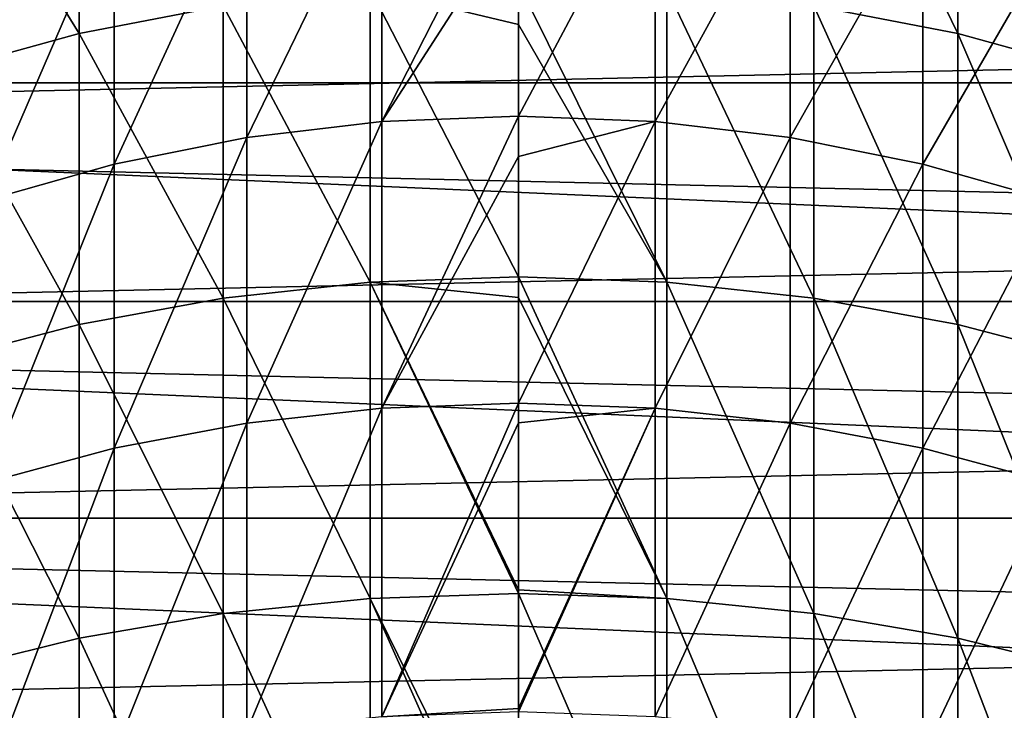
# Model space of a CAD drawing. Header units: metres. Extents: x -22 to 73, y -229 to 22.
# Tile 120 of 256: x -4.48 to 4.36, y -5.63 to 0.57. Entities that reach past the tile are written whole.
import ezdxf

# ---------------------------------------------------------------- set-up
doc = ezdxf.new("R2010")
doc.units = ezdxf.units.M
doc.layers.add('solid_509500_SW0001', color=7, linetype='CONTINUOUS')

msp = doc.modelspace()

# ---------------------------------------------------------------- linework, layer by layer
at = {"layer": 'solid_509500_SW0001'}
for points in [[(3.944256, 0.44226, 293.905579), (3.944256, 2.839308, 290.539917), (2.649518, 3.100952, 290.713684)], [(2.649518, 0.692034, 294.096008), (3.944256, 0.44226, 293.905579), (2.649518, 3.100952, 290.713684)], [(-3.944256, 0.44226, 293.905579), (-3.944256, 2.839308, 290.539917), (-5.203274, 2.47633, 290.298828)], [(-3.944256, 0.44226, 293.905579), (-2.649518, 0.692034, 294.096008), (-3.944256, 2.839308, 290.539917)], [(5.203274, 0.095748, 293.641357), (5.203274, 2.47633, 290.298828), (3.944256, 2.839308, 290.539917)], [(3.944256, 0.44226, 293.905579), (5.203274, 0.095748, 293.641357), (3.944256, 2.839308, 290.539917)], [(-5.203274, 0.095748, 293.641357), (-3.944256, 0.44226, 293.905579), (-5.203274, 2.47633, 290.298828)], [(20.021786, 2.269483, 0.034086), (-20.101875, 1.391804, 0.034086), (20.14465, 0.464279, 0.034086)], [(-1.225214, -0.347454, 293.303406), (-1.225214, 2.012066, 289.990448), (0, 2.062205, 290.023743)], [(0, 1.555368, 290.774963), (-1.225214, -0.347454, 293.303406), (0, 2.062205, 290.023743)], [(-22.5, 0), (-22.414381, 1.961005), (22.5, 0)], [(-22.414381, 1.961005), (22.414381, 1.961005), (22.5, 0)], [(-2.438629, -0.490585, 293.194275), (-2.438629, 1.862133, 289.890869), (-1.225214, 2.012066, 289.990448)], [(-1.225214, -0.347454, 293.303406), (-2.438629, -0.490585, 293.194275), (-1.225214, 2.012066, 289.990448)], [(1.225214, 2.012066, 289.990448), (0, -0.29959, 293.339905), (0, 1.555368, 290.774963)], [(1.225214, -0.347454, 293.303406), (0, -0.29959, 293.339905), (1.225214, 2.012066, 289.990448)], [(1.225214, -0.347454, 293.303406), (1.225214, 2.012066, 289.990448), (2.438629, 1.862133, 289.890869)], [(-3.628558, -0.727606, 293.01355), (-3.628558, 1.613849, 289.725952), (-2.438629, 1.862133, 289.890869)], [(-2.438629, -0.490585, 293.194275), (-3.628558, -0.727606, 293.01355), (-2.438629, 1.862133, 289.890869)], [(2.438629, -0.490585, 293.194275), (1.225214, -0.347454, 293.303406), (2.438629, 1.862133, 289.890869)], [(2.438629, -0.490585, 293.194275), (2.438629, 1.862133, 289.890869), (3.628558, 1.613849, 289.725952)], [(-4.783543, -1.056233, 292.76297), (-4.783543, 1.269605, 289.497314), (-3.628558, 1.613849, 289.725952)], [(-3.628558, -0.727606, 293.01355), (-4.783543, -1.056233, 292.76297), (-3.628558, 1.613849, 289.725952)], [(3.628558, -0.727606, 293.01355), (2.438629, -0.490585, 293.194275), (3.628558, 1.613849, 289.725952)], [(3.628558, -0.727606, 293.01355), (3.628558, 1.613849, 289.725952), (4.783543, 1.269605, 289.497314)], [(0, 1.555368, 290.774963), (0, -0.29959, 293.339905), (-1.225214, -0.347454, 293.303406)], [(20.14465, 0.464279, 0.034086), (-20.101875, 1.391804, 0.034086), (-20.145683, -0.417051, 0.034086)], [(4.783543, -1.056233, 292.76297), (3.628558, -0.727606, 293.01355), (4.783543, 1.269605, 289.497314)], [(-1.330785, 0.84281, 294.210999), (0, 0.525124, 294.727478), (0, 0.89322, 294.24942)], [(1.330785, -1.789008, 297.438873), (1.330785, 0.84281, 294.210999), (0, 0.89322, 294.24942)], [(0, 0.525124, 294.727478), (1.330785, -1.789008, 297.438873), (0, 0.89322, 294.24942)], [(-1.330785, -1.789008, 297.438873), (-1.330785, 0.84281, 294.210999), (-2.649518, 0.692034, 294.096008)], [(-1.330785, 0.84281, 294.210999), (0, -1.741207, 297.480499), (0, 0.525124, 294.727478)], [(-1.330785, -1.789008, 297.438873), (0, -1.741207, 297.480499), (-1.330785, 0.84281, 294.210999)], [(2.649518, -1.931979, 297.314331), (2.649518, 0.692034, 294.096008), (1.330785, 0.84281, 294.210999)], [(1.330785, -1.789008, 297.438873), (2.649518, -1.931979, 297.314331), (1.330785, 0.84281, 294.210999)], [(-2.649518, -1.931979, 297.314331), (-2.649518, 0.692034, 294.096008), (-3.944256, 0.44226, 293.905579)], [(-2.649518, -1.931979, 297.314331), (-1.330785, -1.789008, 297.438873), (-2.649518, 0.692034, 294.096008)], [(3.944256, -2.168824, 297.108032), (3.944256, 0.44226, 293.905579), (2.649518, 0.692034, 294.096008)], [(2.649518, -1.931979, 297.314331), (3.944256, -2.168824, 297.108032), (2.649518, 0.692034, 294.096008)], [(20.14465, 0.464279, 0.034086), (-20.145683, -0.417051, 0.034086), (20.10508, -1.344709, 0.034086)], [(-3.944256, -2.168824, 297.108032), (-3.944256, 0.44226, 293.905579), (-5.203274, 0.095748, 293.641357)], [(-3.944256, -2.168824, 297.108032), (-2.649518, -1.931979, 297.314331), (-3.944256, 0.44226, 293.905579)], [(0, 0.525124, 294.727478), (0, -1.741207, 297.480499), (1.330785, -1.789008, 297.438873)], [(5.203274, -2.497399, 296.821808), (5.203274, 0.095748, 293.641357), (3.944256, 0.44226, 293.905579)], [(3.944256, -2.168824, 297.108032), (5.203274, -2.497399, 296.821808), (3.944256, 0.44226, 293.905579)], [(-5.203274, -2.497399, 296.821808), (-3.944256, -2.168824, 297.108032), (-5.203274, 0.095748, 293.641357)], [(22.414381, -1.961005), (-22.5, 0), (22.5, 0)], [(22.414381, -1.961005), (-22.414381, -1.961005), (-22.5, 0)], [(-2.438629, -3.053382, 296.337524), (-2.438629, -0.490585, 293.194275), (-1.225214, -0.347454, 293.303406)], [(-1.225214, -2.917659, 296.45575), (-2.438629, -3.053382, 296.337524), (-1.225214, -0.347454, 293.303406)], [(-1.225214, -2.917659, 296.45575), (-1.225214, -0.347454, 293.303406), (0, -0.29959, 293.339905)], [(0, -0.659059, 293.806763), (-1.225214, -2.917659, 296.45575), (0, -0.29959, 293.339905)], [(1.225214, -0.347454, 293.303406), (0, -0.659059, 293.806763), (0, -0.29959, 293.339905)], [(1.225214, -0.347454, 293.303406), (0, -2.872273, 296.49527), (0, -0.659059, 293.806763)], [(1.225214, -2.917659, 296.45575), (0, -2.872273, 296.49527), (1.225214, -0.347454, 293.303406)], [(1.225214, -2.917659, 296.45575), (1.225214, -0.347454, 293.303406), (2.438629, -0.490585, 293.194275)], [(20.10508, -1.344709, 0.034086), (-20.145683, -0.417051, 0.034086), (-20.02705, -2.222552, 0.034086)], [(-3.628558, -3.278133, 296.141724), (-3.628558, -0.727606, 293.01355), (-2.438629, -0.490585, 293.194275)], [(-2.438629, -3.053382, 296.337524), (-3.628558, -3.278133, 296.141724), (-2.438629, -0.490585, 293.194275)], [(2.438629, -3.053382, 296.337524), (1.225214, -2.917659, 296.45575), (2.438629, -0.490585, 293.194275)], [(2.438629, -3.053382, 296.337524), (2.438629, -0.490585, 293.194275), (3.628558, -0.727606, 293.01355)], [(0, -0.659059, 293.806763), (0, -2.872273, 296.49527), (-1.225214, -2.917659, 296.45575)], [(-4.783543, -3.58975, 295.8703), (-4.783543, -1.056233, 292.76297), (-3.628558, -0.727606, 293.01355)], [(-3.628558, -3.278133, 296.141724), (-4.783543, -3.58975, 295.8703), (-3.628558, -0.727606, 293.01355)], [(3.628558, -3.278133, 296.141724), (2.438629, -3.053382, 296.337524), (3.628558, -0.727606, 293.01355)], [(3.628558, -3.278133, 296.141724), (3.628558, -0.727606, 293.01355), (4.783543, -1.056233, 292.76297)], [(4.783543, -3.58975, 295.8703), (3.628558, -3.278133, 296.141724), (4.783543, -1.056233, 292.76297)], [(20.10508, -1.344709, 0.034086), (-20.02705, -2.222552, 0.034086), (19.903395, -3.142828, 0.034086)], [(-1.330785, -1.789008, 297.438873), (0, -1.924767, 297.690308), (0, -1.741207, 297.480499)], [(1.330785, -4.625395, 300.488556), (1.330785, -1.789008, 297.438873), (0, -1.741207, 297.480499)], [(0, -1.924767, 297.690308), (1.330785, -4.625395, 300.488556), (0, -1.741207, 297.480499)], [(-1.330785, -4.625395, 300.488556), (-1.330785, -1.789008, 297.438873), (-2.649518, -1.931979, 297.314331)], [(-1.330785, -1.789008, 297.438873), (0, -4.580406, 300.533234), (0, -4.548136, 300.500702)], [(-1.330785, -4.625395, 300.488556), (0, -4.580406, 300.533234), (-1.330785, -1.789008, 297.438873)], [(-1.330785, -1.789008, 297.438873), (0, -4.548136, 300.500702), (0, -1.924767, 297.690308)], [(2.649518, -4.759954, 300.35498), (2.649518, -1.931979, 297.314331), (1.330785, -1.789008, 297.438873)], [(1.330785, -4.625395, 300.488556), (2.649518, -4.759954, 300.35498), (1.330785, -1.789008, 297.438873)], [(-2.649518, -4.759954, 300.35498), (-2.649518, -1.931979, 297.314331), (-3.944256, -2.168824, 297.108032)], [(-2.649518, -4.759954, 300.35498), (-1.330785, -4.625395, 300.488556), (-2.649518, -1.931979, 297.314331)], [(0, -1.924767, 297.690308), (0, -4.548136, 300.500702), (1.330785, -4.625395, 300.488556)], [(3.944256, -4.982865, 300.133698), (3.944256, -2.168824, 297.108032), (2.649518, -1.931979, 297.314331)], [(2.649518, -4.759954, 300.35498), (3.944256, -4.982865, 300.133698), (2.649518, -1.931979, 297.314331)], [(22.158175, -3.907085), (-22.158175, -3.907085), (-22.414381, -1.961005)], [(22.414381, -1.961005), (22.158175, -3.907085), (-22.414381, -1.961005)], [(-3.944256, -4.982865, 300.133698), (-3.944256, -2.168824, 297.108032), (-5.203274, -2.497399, 296.821808)], [(-3.944256, -4.982865, 300.133698), (-2.649518, -4.759954, 300.35498), (-3.944256, -2.168824, 297.108032)], [(5.203274, -5.292109, 299.826691), (5.203274, -2.497399, 296.821808), (3.944256, -2.168824, 297.108032)], [(3.944256, -4.982865, 300.133698), (5.203274, -5.292109, 299.826691), (3.944256, -2.168824, 297.108032)], [(19.903395, -3.142828, 0.034086), (-20.02705, -2.222552, 0.034086), (-19.746927, -4.010159, 0.034086)], [(-5.203274, -5.292109, 299.826691), (-3.944256, -4.982865, 300.133698), (-5.203274, -2.497399, 296.821808)], [(-1.225214, -5.687644, 299.434021), (-1.225214, -2.917659, 296.45575), (0, -2.872273, 296.49527)], [(0, -3.05153, 296.700165), (-1.225214, -5.687644, 299.434021), (0, -2.872273, 296.49527)], [(1.225214, -2.917659, 296.45575), (0, -3.05153, 296.700165), (0, -2.872273, 296.49527)], [(-2.438629, -5.815382, 299.30722), (-2.438629, -3.053382, 296.337524), (-1.225214, -2.917659, 296.45575)], [(-1.225214, -5.687644, 299.434021), (-2.438629, -5.815382, 299.30722), (-1.225214, -2.917659, 296.45575)], [(1.225214, -2.917659, 296.45575), (0, -5.644928, 299.47644), (0, -5.613414, 299.444672)], [(1.225214, -5.687644, 299.434021), (0, -5.644928, 299.47644), (1.225214, -2.917659, 296.45575)], [(1.225214, -2.917659, 296.45575), (0, -5.613414, 299.444672), (0, -3.05153, 296.700165)], [(1.225214, -5.687644, 299.434021), (1.225214, -2.917659, 296.45575), (2.438629, -3.053382, 296.337524)], [(-3.628558, -6.026911, 299.097229), (-3.628558, -3.278133, 296.141724), (-2.438629, -3.053382, 296.337524)], [(-2.438629, -5.815382, 299.30722), (-3.628558, -6.026911, 299.097229), (-2.438629, -3.053382, 296.337524)], [(0, -3.05153, 296.700165), (0, -5.613414, 299.444672), (-1.225214, -5.687644, 299.434021)], [(2.438629, -5.815382, 299.30722), (1.225214, -5.687644, 299.434021), (2.438629, -3.053382, 296.337524)], [(2.438629, -5.815382, 299.30722), (2.438629, -3.053382, 296.337524), (3.628558, -3.278133, 296.141724)], [(19.903395, -3.142828, 0.034086), (-19.746927, -4.010159, 0.034086), (19.541224, -4.915596, 0.034086)], [(-4.783543, -6.320194, 298.806091), (-4.783543, -3.58975, 295.8703), (-3.628558, -3.278133, 296.141724)], [(-3.628558, -6.026911, 299.097229), (-4.783543, -6.320194, 298.806091), (-3.628558, -3.278133, 296.141724)], [(3.628558, -6.026911, 299.097229), (2.438629, -5.815382, 299.30722), (3.628558, -3.278133, 296.141724)], [(3.628558, -6.026911, 299.097229), (3.628558, -3.278133, 296.141724), (4.783543, -3.58975, 295.8703)], [(4.783543, -6.320194, 298.806091), (3.628558, -6.026911, 299.097229), (4.783543, -3.58975, 295.8703)], [(21.73333, -5.823431), (-21.73333, -5.823431), (-22.158175, -3.907085)], [(22.158175, -3.907085), (21.73333, -5.823431), (-22.158175, -3.907085)], [(19.541224, -4.915596, 0.034086), (-19.746927, -4.010159, 0.034086), (-19.307583, -5.765389, 0.034086)], [(-1.330785, -4.625395, 300.488556), (0, -7.335517, 303.148499), (0, -4.580406, 300.533234)], [(0, -4.548136, 300.500702), (0, -4.580406, 300.533234), (1.330785, -4.625395, 300.488556)], [(1.330785, -7.654315, 303.347107), (1.330785, -4.625395, 300.488556), (0, -4.580406, 300.533234)], [(0, -7.335517, 303.148499), (1.330785, -7.654315, 303.347107), (0, -4.580406, 300.533234)], [(-1.330785, -7.654315, 303.347107), (-1.330785, -4.625395, 300.488556), (-2.649518, -4.759954, 300.35498)], [(-1.330785, -4.625395, 300.488556), (0, -7.612329, 303.394623), (0, -7.335517, 303.148499)], [(-1.330785, -7.654315, 303.347107), (0, -7.612329, 303.394623), (-1.330785, -4.625395, 300.488556)], [(2.649518, -7.779891, 303.205048), (2.649518, -4.759954, 300.35498), (1.330785, -4.625395, 300.488556)], [(1.330785, -7.654315, 303.347107), (2.649518, -7.779891, 303.205048), (1.330785, -4.625395, 300.488556)], [(-2.649518, -7.779891, 303.205048), (-2.649518, -4.759954, 300.35498), (-3.944256, -4.982865, 300.133698)], [(-2.649518, -7.779891, 303.205048), (-1.330785, -7.654315, 303.347107), (-2.649518, -4.759954, 300.35498)], [(3.944256, -7.987923, 302.969727), (3.944256, -4.982865, 300.133698), (2.649518, -4.759954, 300.35498)], [(2.649518, -7.779891, 303.205048), (3.944256, -7.987923, 302.969727), (2.649518, -4.759954, 300.35498)], [(19.541224, -4.915596, 0.034086), (-19.307583, -5.765389, 0.034086), (19.021471, -6.648767, 0.034086)], [(-3.944256, -7.987923, 302.969727), (-3.944256, -4.982865, 300.133698), (-5.203274, -5.292109, 299.826691)], [(-3.944256, -7.987923, 302.969727), (-2.649518, -7.779891, 303.205048), (-3.944256, -4.982865, 300.133698)], [(5.203274, -8.276524, 302.64325), (5.203274, -5.292109, 299.826691), (3.944256, -4.982865, 300.133698)], [(3.944256, -7.987923, 302.969727), (5.203274, -8.276524, 302.64325), (3.944256, -4.982865, 300.133698)], [(-5.203274, -8.276524, 302.64325), (-3.944256, -7.987923, 302.969727), (-5.203274, -5.292109, 299.826691)], [(0, -5.613414, 299.444672), (0, -5.644928, 299.47644), (-1.225214, -5.687644, 299.434021)]]:
    msp.add_3dface(points, dxfattribs=at)

doc.saveas('drawing.dxf')
